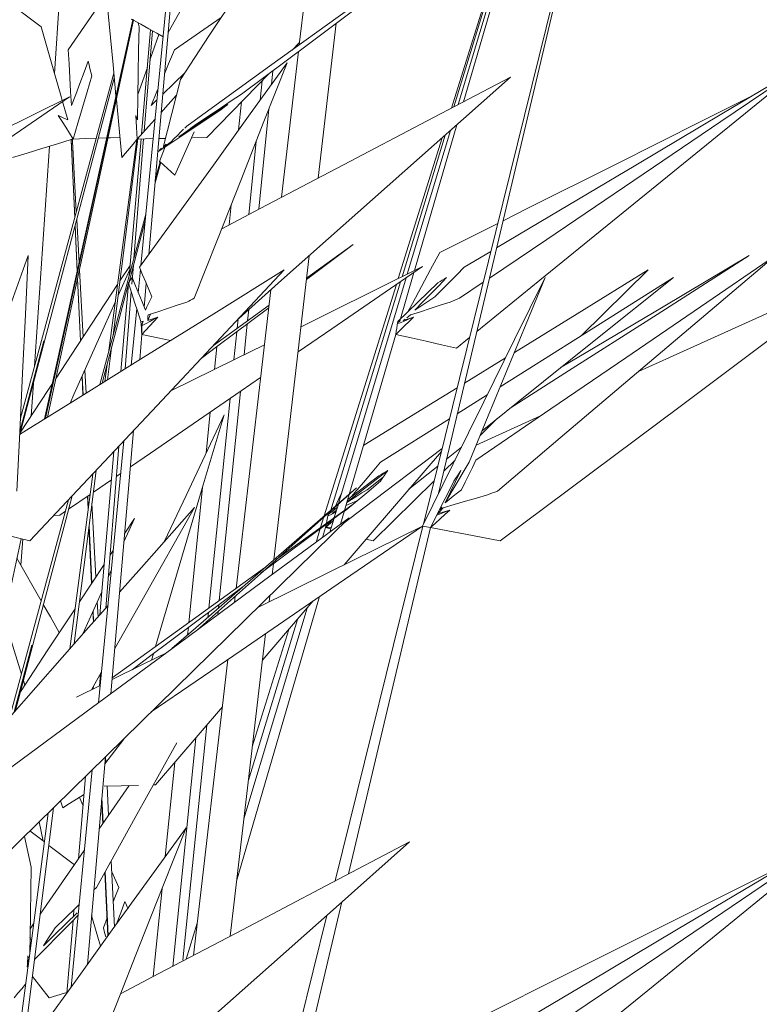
# Model space of a CAD drawing. Header units: millimetres. Extents: x -18075 to 21287, y -2450 to 10088.
# Tile 31 of 47: x -3561 to -3336, y 4911 to 5211. Entities that reach past the tile are written whole.
import ezdxf

# ---------------------------------------------------------------- set-up
doc = ezdxf.new("R2010")
doc.units = ezdxf.units.MM
doc.layers.add('I-FURN', color=30, linetype='Continuous', lineweight=18)

# ---------------------------------------------------------------- blocks, each defined once
blk = doc.blocks.new('Furniture_Interior-Artwork-Decoration_Gotessons_Bambu - Default-470366-East')
at = {"layer": 'I-FURN'}
for p, q in [((-3392.93, 5302.03), (-3427.87, 5185.52)), ((-3392.47, 5302.43), (-3426.24, 5186.38)), ((-3509.81, 5288.19), (-3524.5, 5136.48)), ((-3509.22, 5288.81), (-3522.1, 5139.8)), ((-3476.28, 5203.69), (-3468.98, 5266.64)), ((-3550.87, 5195.01), (-3547.26, 5248.25)), ((-3392.59, 5243.27), (-3438.46, 5057.65)), ((-3392.08, 5243.68), (-3433.86, 5066.96)), ((-3411.62, 5243.27), (-3429.95, 5184.43)), ((-3411.24, 5243.68), (-3429.19, 5184.83)), ((-3554.9, 5209.2), (-3571.79, 5221.97)), ((-3535.07, 5219.03), (-3546.62, 5202.19)), ((-3500.06, 5212.07), (-3514.32, 5202.19)), ((-3553.84, 5089.72), (-3526.98, 5211.36)), ((-3527.04, 5210.74), (-3553.56, 5089.9)), ((-3526.76, 5211.21), (-3552.92, 5090.29)), ((-3526.92, 5211.31), (-3526.96, 5211.09)), ((-3525.09, 5209.2), (-3525.37, 5210.43)), ((-3465.02, 5210.3), (-3470.49, 5163.12)), ((-3524.31, 5176.47), (-3521.54, 5208.3)), ((-3521.03, 5208.01), (-3523.51, 5177.37)), ((-3478.45, 5202.12), (-3476.2, 5204.43)), ((-3481.67, 5157.25), (-3476.52, 5201.68)), ((-3525.41, 5188.56), (-3522.54, 5196.8)), ((-3532.62, 5193.58), (-3561.37, 5085.03)), ((-3561.21, 5089.91), (-3532.76, 5195.05)), ((-3504.42, 5175.51), (-3485.35, 5195.05)), ((-3484.34, 5195.81), (-3484.76, 5191.62)), ((-3488.17, 5186.9), (-3487.57, 5192.77)), ((-3572.8, 5169.64), (-3546.25, 5187.85)), ((-3546.25, 5187.85), (-3572.71, 5174.76)), ((-3546.77, 5180.83), (-3548.36, 5186.4)), ((-3531.99, 5187.04), (-3530.28, 5169.35)), ((-3521.37, 5185.22), (-3519.63, 5186.93)), ((-3494.74, 5177.78), (-3493.88, 5186.31)), ((-3485.51, 5184.22), (-3488.6, 5153.61)), ((-3428.28, 5179.37), (-3441.21, 5134.91)), ((-3508.32, 5177.17), (-3514.18, 5164.03)), ((-3431.81, 5176.23), (-3444.98, 5133.05)), ((-3430.23, 5177.64), (-3443.37, 5133.85)), ((-3556.92, 5105.78), (-3552.38, 5172.79)), ((-3545.77, 5174.73), (-3545.77, 5174.7)), ((-3545.77, 5174.7), (-3544.68, 5151.02)), ((-3545.76, 5174.84), (-3545.76, 5174.8)), ((-3544.66, 5151.1), (-3545.76, 5174.84)), ((-3545.35, 5174.79), (-3545.34, 5174.58)), ((-3545.32, 5174.22), (-3544.18, 5152.86)), ((-3537.53, 5175.26), (-3534.93, 5175.35)), ((-3534.24, 5110.54), (-3525.79, 5174.84)), ((-3525.54, 5174.22), (-3532.97, 5115.23)), ((-3528.07, 5133.34), (-3524.44, 5175.04)), ((-3523.69, 5175.06), (-3526.63, 5138.65)), ((-3525.62, 5175.01), (-3520.77, 5175.13)), ((-3525.51, 5174.77), (-3525.47, 5174.79)), ((-3525.47, 5174.79), (-3525.5, 5174.58)), ((-3519.05, 5175.17), (-3517.06, 5175.21)), ((-3517.77, 5172.43), (-3516.8, 5173.43)), ((-3508.76, 5175.41), (-3504.42, 5175.51)), ((-3491.69, 5151.98), (-3489.44, 5174.23)), ((-3432.77, 5175.38), (-3446.14, 5132.48)), ((-3518.23, 5172.18), (-3518.94, 5171.56)), ((-3518.47, 5167.95), (-3520.25, 5161.21)), ((-3520.12, 5162.71), (-3518.68, 5168.05)), ((-3518.63, 5167.54), (-3518.64, 5167.47)), ((-3518.57, 5168), (-3518.52, 5167.97)), ((-3518.51, 5168.01), (-3518.55, 5167.86)), ((-3497.66, 5148.85), (-3497.05, 5154.92)), ((-3537.04, 5100.17), (-3523, 5152.07)), ((-3544.56, 5148.58), (-3543.92, 5134.65)), ((-3543.89, 5134.77), (-3544.54, 5148.66)), ((-3544.05, 5150.51), (-3543.34, 5137.26)), ((-3523.19, 5150.11), (-3528.22, 5131.13)), ((-3433.51, 5140.43), (-3415.83, 5149.3)), ((-3474.08, 5132.19), (-3459.9, 5142.83)), ((-3459.9, 5142.83), (-3474.03, 5132.63)), ((-3426.1, 5135.92), (-3417.94, 5140.78)), ((-3473.24, 5139.43), (-3483.99, 5046.81)), ((-3543.23, 5135.1), (-3542.13, 5114.67)), ((-3527.9, 5135.3), (-3531.44, 5127.36)), ((-3530.89, 5131.78), (-3527.8, 5136.47)), ((-3526.81, 5136.45), (-3527.27, 5130.75)), ((-3524.62, 5135.24), (-3525.3, 5128.19)), ((-3441.38, 5134.33), (-3445.69, 5119.53)), ((-3370.04, 5135.15), (-3390.31, 5115.16)), ((-3543.81, 5132.39), (-3542.94, 5113.54)), ((-3542.91, 5113.54), (-3543.79, 5132.5)), ((-3528.26, 5130.98), (-3536.3, 5100.64)), ((-3530.61, 5104.17), (-3528.28, 5130.89)), ((-3522.87, 5130.95), (-3523.49, 5123.75)), ((-3446.7, 5130.68), (-3468.68, 5060.15)), ((-3445.44, 5131.54), (-3466.69, 5061.88)), ((-3443.7, 5132.74), (-3464.33, 5063.93)), ((-3420.27, 5131.35), (-3427.44, 5126.5)), ((-3527.45, 5128.48), (-3529.35, 5104.96)), ((-3495.5, 5038.07), (-3484.94, 5129.03)), ((-3525.78, 5123.26), (-3527.43, 5106.15)), ((-3522.42, 5119.69), (-3521.58, 5121.67)), ((-3485.49, 5124.35), (-3502.41, 5112.14)), ((-3491.69, 5123.04), (-3492.03, 5119.63)), ((-3523.86, 5119.53), (-3524.53, 5119.37)), ((-3524.19, 5118.42), (-3523.86, 5119.53)), ((-3524.15, 5118.41), (-3524.06, 5119.48)), ((-3519.36, 5120.69), (-3522.42, 5119.69)), ((-3495.19, 5117.35), (-3494.91, 5120.14)), ((-3492.13, 5118.66), (-3493.08, 5109.25)), ((-3446.41, 5119.02), (-3445.69, 5119.53)), ((-3445.69, 5119.53), (-3446.3, 5119.37)), ((-3441.48, 5120.69), (-3444.61, 5119.69)), ((-3444.06, 5120.12), (-3444.61, 5119.69)), ((-3524.33, 5116.42), (-3524.19, 5118.04)), ((-3496.16, 5107.72), (-3495.3, 5116.28)), ((-3554.05, 5113.54), (-3561.4, 5085.92)), ((-3524.21, 5115.44), (-3524.87, 5107.75)), ((-3446.88, 5115.44), (-3463.7, 5057.62)), ((-3424.43, 5114.5), (-3428.36, 5111.3)), ((-3533.46, 5111.36), (-3534.68, 5101.64)), ((-3502.11, 5104.78), (-3501.42, 5111.66)), ((-3425.94, 5100.62), (-3413.44, 5108.34)), ((-3541.59, 5104.6), (-3541.22, 5097.58)), ((-3535.47, 5101.15), (-3534.79, 5106.31)), ((-3557.94, 5090.62), (-3557.27, 5100.56)), ((-3542.44, 5102.7), (-3542.18, 5096.98)), ((-3542.14, 5097.01), (-3542.4, 5102.78)), ((-3494.21, 5098.1), (-3500.64, 5034.36)), ((-3503.8, 5032.08), (-3497.35, 5095.95)), ((-3419.02, 5097.04), (-3428.14, 5091.29)), ((-3504.68, 5079.33), (-3503.42, 5091.78)), ((-3430.54, 5089.77), (-3451.49, 5076.55)), ((-3422.42, 5081.71), (-3402.77, 5090.63)), ((-3416.08, 5089.75), (-3421.19, 5084.71)), ((-3526.74, 5086.2), (-3533.67, 5005.99)), ((-3529.67, 5083.07), (-3537.4, 5003.24)), ((-3537.07, 5030.02), (-3532.74, 5079.8)), ((-3531.26, 5081.37), (-3535.24, 5032.1)), ((-3431.39, 5077.48), (-3426.89, 5081.09)), ((-3428.81, 5077.2), (-3432.26, 5073.8)), ((-3538.16, 5074.01), (-3544.81, 5021.24)), ((-3461.75, 5064.32), (-3449.34, 5074.01)), ((-3442.88, 5068.27), (-3434.11, 5075.3)), ((-3431.88, 5064.15), (-3427.09, 5074.01)), ((-3546.18, 5019.67), (-3539.18, 5072.92)), ((-3538.99, 5067.38), (-3533.49, 5071.16)), ((-3532, 5072.18), (-3530.64, 5073.11)), ((-3435.2, 5070.9), (-3453.82, 5052.54)), ((-3509.9, 5027.63), (-3505.74, 5068.84)), ((-3564.43, 4998.95), (-3546.54, 5065.07)), ((-3545.4, 5066.3), (-3562.72, 5000.89)), ((-3546.55, 5062.2), (-3540, 5066.69)), ((-3540.75, 5066.18), (-3540.57, 5062.36)), ((-3540.53, 5062.65), (-3540.7, 5066.22)), ((-3549.22, 5060.37), (-3547.49, 5061.56)), ((-3539.42, 5064), (-3538.22, 5041.57)), ((-3459.9, 5063.77), (-3483.3, 5046.88)), ((-3467.5, 5060.62), (-3464.7, 5062.74)), ((-3466.76, 5061.65), (-3467.03, 5060.78)), ((-3465.96, 5061.65), (-3465.39, 5062.87)), ((-3464.38, 5063.77), (-3465.62, 5059.64)), ((-3430.46, 5061.94), (-3433.95, 5060.93)), ((-3433.95, 5060.93), (-3433.57, 5061.62)), ((-3433.35, 5062.03), (-3432.88, 5062.87)), ((-3550.98, 5060.34), (-3549.22, 5060.37)), ((-3526.49, 5059.41), (-3529.67, 5052.28)), ((-3529.44, 5054.92), (-3526.49, 5059.41)), ((-3468.85, 5059.61), (-3469.77, 5056.64)), ((-3465.93, 5058.65), (-3468.27, 5056.68)), ((-3467.03, 5060.78), (-3467.5, 5060.62)), ((-3465.68, 5059.43), (-3466.94, 5055.23)), ((-3465.1, 5061.41), (-3466.29, 5060.93)), ((-3466.03, 5059.31), (-3465.77, 5059.61)), ((-3540.32, 5056.87), (-3539.52, 5039.59)), ((-3539.46, 5039.67), (-3540.28, 5057.18)), ((-3469.88, 5056.28), (-3471.18, 5052.1)), ((-3468.27, 5056.68), (-3469.23, 5053.54)), ((-3468.27, 5056.68), (-3468.09, 5057.63)), ((-3468.27, 5056.68), (-3466.5, 5056.74)), ((-3466.66, 5056.22), (-3468.27, 5056.68)), ((-3438.61, 5057.03), (-3465.33, 4948.92)), ((-3436.29, 5056.68), (-3461.27, 4951.05)), ((-3560.95, 5053.2), (-3576.37, 4981.92)), ((-3561.03, 5045.11), (-3560.49, 5053.08)), ((-3453.82, 5052.54), (-3455.86, 5053.12)), ((-3533.95, 5048.06), (-3532.91, 5049.64)), ((-3562.27, 5047.3), (-3554.87, 5034.28)), ((-3543.2, 5033.99), (-3535.74, 5045.34)), ((-3533.49, 5043.72), (-3534.48, 5041.49)), ((-3484.12, 5045.6), (-3484.51, 5042.27)), ((-3536.46, 5037.05), (-3542.19, 5024.21)), ((-3495.99, 5033.79), (-3495.77, 5035.74)), ((-3470.12, 5035.56), (-3495.35, 4948.85)), ((-3485.26, 5035.84), (-3485.48, 5033.95)), ((-3537.82, 5034.02), (-3537.57, 5029.45)), ((-3500.76, 5033.16), (-3500.87, 5032.09)), ((-3473.89, 5032.07), (-3493.14, 4967.87)), ((-3539.12, 5031.08), (-3538.98, 5027.86)), ((-3538.92, 5027.93), (-3539.07, 5031.21)), ((-3504.09, 5029.18), (-3503.93, 5030.75)), ((-3500.97, 5031.09), (-3501.08, 5030.04)), ((-3476.83, 5028.64), (-3491.78, 4979.6)), ((-3510.28, 5023.89), (-3510.05, 5026.16)), ((-3479.45, 5025.57), (-3490.6, 4989.79)), ((-3486.6, 5024.26), (-3497.29, 4932.12)), ((-3557.71, 5020.75), (-3563.11, 5000.45)), ((-3521.29, 5016.23), (-3520.72, 5018.16)), ((-3508.47, 4926.25), (-3498.01, 5016.44)), ((-3536.49, 5012.65), (-3539.57, 5007.18)), ((-3536.86, 5011.99), (-3537.16, 5008.38)), ((-3536.6, 5011.52), (-3536.96, 5010.75)), ((-3536.66, 5012.36), (-3536.61, 5011.5)), ((-3559.88, 5008.62), (-3560.31, 5010.02)), ((-3536.89, 5008.51), (-3544.17, 5004.91)), ((-3539.04, 5007.45), (-3538.97, 5008.25)), ((-3520.03, 4978.19), (-3499.69, 5001.94)), ((-3504.48, 4996.35), (-3511.71, 4924.78)), ((-3514.82, 4922.91), (-3507.8, 4992.47)), ((-3535.34, 4986.71), (-3540.8, 4923.49)), ((-3535.29, 4986.76), (-3535.19, 4985.05)), ((-3517.1, 4956.39), (-3514.21, 4984.99)), ((-3539.38, 4982.75), (-3545.79, 4916.57)), ((-3543.56, 4955.62), (-3541.36, 4980.8)), ((-3528.12, 4978), (-3537.23, 4964.79)), ((-3534.81, 4977.84), (-3534.33, 4968.99)), ((-3520.72, 4978.17), (-3520.03, 4978.19)), ((-3548.31, 4971.24), (-3548.96, 4973.35)), ((-3542.14, 4971.86), (-3543.24, 4974.37)), ((-3536.47, 4973.64), (-3536.13, 4966.38)), ((-3536.05, 4966.49), (-3536.41, 4974.24)), ((-3551.1, 4971.25), (-3563.28, 4874.55)), ((-3558.89, 4923), (-3552.76, 4969.62)), ((-3555.46, 4966.98), (-3554.28, 4961.09)), ((-3553.92, 4960.82), (-3558.33, 4964.16)), ((-3557.94, 4953.12), (-3560.01, 4962.51)), ((-3544.75, 4953.89), (-3552.54, 4959.78)), ((-3541.76, 4958.23), (-3555.19, 4938.76)), ((-3533.59, 4955), (-3532.51, 4934.99)), ((-3535.45, 4951.65), (-3534.55, 4932.17)), ((-3534.46, 4932.29), (-3535.37, 4951.75)), ((-3531.25, 4946.95), (-3533.35, 4951.75)), ((-3538.84, 4946.18), (-3538.05, 4946.95)), ((-3520.79, 4919.77), (-3518.08, 4946.6)), ((-3463.28, 4942.53), (-3480.12, 4871.31)), ((-3545.08, 4938.1), (-3544.9, 4940.25)), ((-3557.2, 4935.85), (-3558.23, 4934.35)), ((-3547.12, 4914.72), (-3545.19, 4936.88)), ((-3535.95, 4934.61), (-3534.8, 4937.64)), ((-3507.33, 4936.11), (-3510.77, 4925.05)), ((-3467.92, 4938.41), (-3484.89, 4869.75)), ((-3558.3, 4931.84), (-3558, 4931.1)), ((-3558.82, 4924.33), (-3558.93, 4926.12)), ((-3558.93, 4926.12), (-3558.59, 4925.28)), ((-3565.44, 4873.2), (-3558.96, 4922.5)), ((-3557.57, 4919.85), (-3552.45, 4913.27))]:
    blk.add_line(p, q, dxfattribs=at)
at = {"layer": 'I-FURN', "flags": 128}
for points in [[(-3538.77, 5257.31), (-3538.45, 5254.08), (-3535.73, 5225.84), (-3533.01, 5197.59), (-3532.1, 5188.19)], [(-3410.74, 5250.99), (-3435.6, 5233.05), (-3460.45, 5215.11), (-3485.3, 5197.17), (-3510.15, 5179.23)], [(-3493.87, 5188.66), (-3473.09, 5204.24), (-3452.31, 5219.83), (-3431.52, 5235.41), (-3410.74, 5250.99)], [(-3512.48, 5193.17), (-3503.7, 5206.54), (-3494.91, 5219.91), (-3486.12, 5233.27), (-3477.33, 5246.64)], [(-3496.82, 5241.98), (-3501.26, 5234.11), (-3516.25, 5207.52)], [(-3548.47, 5186.75), (-3548.8, 5187.92), (-3550.83, 5195.01), (-3552.87, 5202.11), (-3554.9, 5209.2)], [(-3526.99, 5211.34), (-3527.08, 5211.39), (-3527.17, 5211.43), (-3527.26, 5211.48), (-3527.35, 5211.53)], [(-3527.06, 5210.71), (-3527.03, 5210.81), (-3527.01, 5210.9), (-3526.99, 5211), (-3526.96, 5211.09)], [(-3527.03, 5210.58), (-3527.04, 5210.62), (-3527.04, 5210.66), (-3527.04, 5210.7), (-3527.04, 5210.74)], [(-3526.96, 5211.09), (-3526.98, 5210.97), (-3527, 5210.84), (-3527.02, 5210.71), (-3527.03, 5210.58)], [(-3517.77, 5206.19), (-3519.64, 5207.23), (-3522.09, 5208.6), (-3524.54, 5209.97), (-3526.99, 5211.34)], [(-3526.92, 5211.31), (-3526.93, 5211.32), (-3526.95, 5211.33), (-3526.97, 5211.34), (-3526.98, 5211.36)], [(-3526.93, 5211.32), (-3526.87, 5211.28), (-3526.81, 5211.25)], [(-3526.76, 5211.21), (-3526.8, 5211.24), (-3526.84, 5211.26), (-3526.88, 5211.28), (-3526.92, 5211.31)], [(-3525.53, 5180.83), (-3525.42, 5187.92), (-3525.31, 5195.01), (-3525.2, 5202.11), (-3525.09, 5209.2)], [(-3521.75, 5199.06), (-3520.93, 5201.42), (-3519.03, 5206.89)], [(-3546.62, 5202.19), (-3546.38, 5197.95), (-3546.14, 5193.7), (-3545.91, 5189.46), (-3545.67, 5185.22)], [(-3514.32, 5202.19), (-3516.08, 5197.95), (-3517.34, 5194.92)], [(-3545.67, 5185.22), (-3544.38, 5188.6), (-3543.1, 5191.97), (-3541.82, 5195.34), (-3540.53, 5198.71)], [(-3540.53, 5198.71), (-3540.27, 5197.59), (-3540.02, 5196.47), (-3539.76, 5195.34), (-3539.5, 5194.22)], [(-3524.9, 5135.92), (-3513.67, 5151.51), (-3502.44, 5167.09), (-3491.21, 5182.67), (-3479.98, 5198.26)], [(-3479.98, 5198.26), (-3487.05, 5180.32), (-3494.11, 5162.38), (-3501.18, 5144.44), (-3508.24, 5126.5)], [(-3321.4, 5198.26), (-3347.91, 5180.32), (-3374.42, 5162.38), (-3400.93, 5144.44), (-3418.33, 5132.66)], [(-3416.16, 5141.84), (-3399.93, 5151.51), (-3373.75, 5167.09), (-3347.57, 5182.67), (-3321.4, 5198.26)], [(-3539.5, 5194.22), (-3540.9, 5189.41), (-3542.3, 5184.61), (-3543.7, 5179.81), (-3545.1, 5175.01)], [(-3517.88, 5188.64), (-3514.49, 5191.97), (-3511.08, 5195.31)], [(-3499.9, 5147.67), (-3488.23, 5153.8), (-3462.8, 5167.17), (-3437.36, 5180.53), (-3411.92, 5193.9)], [(-3411.92, 5193.9), (-3435.17, 5173.25), (-3458.42, 5152.6), (-3481.66, 5131.95), (-3494.69, 5120.37)], [(-3326.92, 5193.9), (-3352.28, 5173.25), (-3377.64, 5152.6), (-3403, 5131.95), (-3422.19, 5116.32)], [(-3517.77, 5172.43), (-3516.45, 5177.61), (-3515.13, 5182.8), (-3513.8, 5187.99), (-3512.48, 5193.17)], [(-3519.32, 5190.17), (-3519.61, 5189.46), (-3521.37, 5185.22)], [(-3513.73, 5188.27), (-3517.01, 5184.61), (-3518.36, 5183.11)], [(-3507.52, 5179.64), (-3504.11, 5181.89), (-3500.7, 5184.15), (-3497.28, 5186.4), (-3493.87, 5188.66)], [(-3414.2, 5150.12), (-3406.87, 5153.8), (-3380.22, 5167.17), (-3353.57, 5180.53), (-3338.32, 5188.19)], [(-3498.08, 5185.5), (-3501.81, 5183.04), (-3505.54, 5180.57), (-3509.27, 5178.11), (-3513, 5175.64)], [(-3500.21, 5183.91), (-3499.67, 5184.31), (-3499.14, 5184.71), (-3498.61, 5185.11), (-3498.08, 5185.5)], [(-3545.1, 5175.01), (-3546.24, 5176.81), (-3547.39, 5178.61), (-3548.53, 5180.4), (-3549.68, 5182.2)], [(-3549.68, 5182.2), (-3548.95, 5181.86), (-3548.22, 5181.51), (-3547.49, 5181.17), (-3546.77, 5180.83)], [(-3525.62, 5175.01), (-3525.74, 5176.81), (-3525.85, 5178.61), (-3525.97, 5180.4), (-3526.08, 5182.2)], [(-3526.08, 5182.2), (-3525.94, 5181.86), (-3525.81, 5181.51), (-3525.67, 5181.17), (-3525.53, 5180.83)], [(-3519.4, 5171.1), (-3514.79, 5174.18), (-3509.93, 5177.42), (-3505.07, 5180.67), (-3500.21, 5183.91)], [(-3520.2, 5181.06), (-3521.32, 5179.81), (-3525.62, 5175.01)], [(-3513, 5175.64), (-3511.63, 5176.64), (-3510.26, 5177.64), (-3508.89, 5178.64), (-3507.52, 5179.64)], [(-3510.15, 5179.23), (-3510.49, 5178.94), (-3510.83, 5178.64), (-3511.17, 5178.34)], [(-3511.51, 5178.05), (-3512.46, 5177.07), (-3513.4, 5176.1), (-3514.34, 5175.13), (-3515.28, 5174.15)], [(-3563.61, 5169.35), (-3559.15, 5170.72), (-3554.68, 5172.09), (-3550.22, 5173.46), (-3545.76, 5174.83)], [(-3545.76, 5174.83), (-3545.59, 5174.87), (-3545.43, 5174.92), (-3545.26, 5174.96), (-3545.1, 5175.01)], [(-3545.35, 5174.79), (-3545.45, 5174.8), (-3545.56, 5174.82), (-3545.66, 5174.83), (-3545.76, 5174.84)], [(-3545.34, 5174.58), (-3545.36, 5174.45), (-3545.38, 5174.32), (-3545.39, 5174.2)], [(-3545.39, 5174.11), (-3545.37, 5174.14), (-3545.34, 5174.18), (-3545.32, 5174.22)], [(-3545.35, 5174.19), (-3545.35, 5174.29), (-3545.35, 5174.39), (-3545.34, 5174.48), (-3545.34, 5174.58)], [(-3545.1, 5175.01), (-3541.31, 5175.14), (-3538.12, 5175.24)], [(-3534.52, 5175.36), (-3533.74, 5175.39), (-3530.87, 5175.48)], [(-3530.28, 5169.35), (-3529.16, 5170.72), (-3528.03, 5172.09), (-3526.91, 5173.46), (-3525.79, 5174.83)], [(-3525.79, 5174.83), (-3525.74, 5174.87), (-3525.7, 5174.92), (-3525.66, 5174.96)], [(-3525.47, 5174.79), (-3525.55, 5174.8), (-3525.63, 5174.82), (-3525.71, 5174.83), (-3525.79, 5174.84)], [(-3525.58, 5174.11), (-3525.57, 5174.14), (-3525.56, 5174.18), (-3525.54, 5174.22)], [(-3525.5, 5174.58), (-3525.52, 5174.45), (-3525.55, 5174.32), (-3525.57, 5174.2)], [(-3525.57, 5174.19), (-3525.55, 5174.29), (-3525.53, 5174.39), (-3525.52, 5174.48), (-3525.5, 5174.58)], [(-3518.85, 5168.17), (-3518.34, 5169.49), (-3517.82, 5170.8), (-3517.31, 5172.12), (-3516.8, 5173.43)], [(-3515.28, 5174.15), (-3515.9, 5173.72), (-3516.52, 5173.29), (-3517.14, 5172.86), (-3517.77, 5172.43)], [(-3517.46, 5172.56), (-3517.39, 5172.61), (-3517.33, 5172.65), (-3517.26, 5172.7), (-3517.19, 5172.75)], [(-3517.27, 5172.65), (-3517.32, 5172.63), (-3517.37, 5172.61), (-3517.41, 5172.58), (-3517.46, 5172.56)], [(-3517.19, 5172.75), (-3517.21, 5172.73), (-3517.23, 5172.7), (-3517.25, 5172.68), (-3517.27, 5172.65)], [(-3518.68, 5168.04), (-3518.72, 5168.07), (-3518.77, 5168.11), (-3518.81, 5168.14), (-3518.85, 5168.17)], [(-3518.51, 5168.01), (-3518.55, 5168.02), (-3518.59, 5168.03), (-3518.64, 5168.04), (-3518.68, 5168.05)], [(-3514.18, 5164.03), (-3515.31, 5165.03), (-3516.43, 5166.04), (-3517.56, 5167.04), (-3518.68, 5168.04)], [(-3518.64, 5167.58), (-3518.61, 5167.65), (-3518.59, 5167.72), (-3518.57, 5167.79), (-3518.55, 5167.86)], [(-3518.55, 5167.86), (-3518.57, 5167.78), (-3518.59, 5167.7), (-3518.61, 5167.62), (-3518.63, 5167.54)], [(-3518.47, 5167.95), (-3518.48, 5167.96), (-3518.49, 5167.98), (-3518.5, 5168), (-3518.51, 5168.01)], [(-3443.2, 5122.32), (-3441.83, 5124.87), (-3439.06, 5130.06), (-3436.29, 5135.25), (-3433.51, 5140.43)], [(-3581.37, 5077.17), (-3575.73, 5092.75), (-3570.08, 5108.33), (-3564.44, 5123.92), (-3558.8, 5139.5)], [(-3558.8, 5139.5), (-3559.67, 5121.56), (-3560.55, 5103.62), (-3561.42, 5085.68), (-3562.29, 5067.74)], [(-3422.47, 5077.17), (-3399.66, 5092.75), (-3376.85, 5108.33), (-3354.05, 5123.92), (-3331.24, 5139.5)], [(-3331.24, 5139.5), (-3352.41, 5121.56), (-3373.59, 5103.62), (-3394.77, 5085.68), (-3415.95, 5067.74)], [(-3339.24, 5139.5), (-3367.32, 5121.56), (-3395.4, 5103.62), (-3412.02, 5093)], [(-3396.48, 5105.46), (-3391.64, 5108.33), (-3365.44, 5123.92), (-3339.24, 5139.5)], [(-3561.45, 5084.99), (-3545.28, 5095.05), (-3523.8, 5108.41), (-3502.32, 5121.78), (-3480.84, 5135.15)], [(-3480.84, 5135.15), (-3500.2, 5114.49), (-3519.57, 5093.84), (-3538.93, 5073.19), (-3558.29, 5052.54)], [(-3521.22, 5126.9), (-3522.14, 5129.16), (-3523.06, 5131.41), (-3523.98, 5133.67), (-3524.9, 5135.92)], [(-3476.64, 5110.15), (-3466.37, 5117.19), (-3438.75, 5136.13)], [(-3438.75, 5136.13), (-3467.17, 5122.07), (-3475.75, 5117.82)], [(-3434.96, 5126.9), (-3432.75, 5129.16), (-3430.53, 5131.41), (-3428.32, 5133.67), (-3426.1, 5135.92)], [(-3304.62, 5135.15), (-3332.24, 5114.49), (-3359.85, 5093.84), (-3387.47, 5073.19), (-3415.09, 5052.54)], [(-3410.77, 5109.99), (-3391.69, 5121.78), (-3370.04, 5135.15)], [(-3372.98, 5104.14), (-3363.56, 5108.41), (-3334.09, 5121.78), (-3304.62, 5135.15)], [(-3550.35, 5102.17), (-3544.06, 5111.74), (-3535.27, 5125.1), (-3531.59, 5130.71)], [(-3528.32, 5131.17), (-3528.03, 5131.57), (-3527.75, 5131.97), (-3527.46, 5132.37), (-3527.17, 5132.77)], [(-3524.53, 5119.37), (-3525.48, 5122.32), (-3526.42, 5125.27), (-3527.37, 5128.22), (-3528.32, 5131.17)], [(-3527.17, 5132.77), (-3526.16, 5130.3), (-3525.16, 5127.83), (-3524.15, 5125.37), (-3523.14, 5122.9)], [(-3446.3, 5119.37), (-3443.25, 5122.32), (-3440.19, 5125.27), (-3437.14, 5128.22), (-3434.08, 5131.17)], [(-3431.4, 5132.77), (-3433.82, 5130.3), (-3436.25, 5127.83), (-3438.67, 5125.37), (-3441.09, 5122.9)], [(-3438.75, 5057.05), (-3429.41, 5075.99), (-3420.06, 5094.93), (-3410.72, 5113.87), (-3401.37, 5132.81)], [(-3434.08, 5131.17), (-3433.41, 5131.57), (-3432.74, 5131.97), (-3432.07, 5132.37), (-3431.4, 5132.77)], [(-3401.37, 5132.81), (-3407.17, 5118.74), (-3412.96, 5104.68), (-3418.76, 5090.62), (-3424.55, 5076.55)], [(-3420.61, 5086.12), (-3409.62, 5094.93), (-3385.98, 5113.87), (-3362.34, 5132.81)], [(-3362.34, 5132.81), (-3384.63, 5118.74), (-3406.92, 5104.68), (-3415.09, 5099.53)], [(-3532.27, 5125.5), (-3535.7, 5117.82), (-3544.91, 5097.17), (-3546.08, 5094.55)], [(-3523.14, 5122.9), (-3522.66, 5123.9), (-3522.18, 5124.9), (-3521.7, 5125.9), (-3521.22, 5126.9)], [(-3510.52, 5125.31), (-3513.47, 5124.34), (-3516.43, 5123.36), (-3519.39, 5122.39), (-3522.34, 5121.42)], [(-3508.24, 5126.5), (-3508.81, 5126.2), (-3509.38, 5125.9), (-3509.95, 5125.6), (-3510.52, 5125.31)], [(-3430.32, 5125.31), (-3433.34, 5124.34), (-3436.37, 5123.36), (-3439.4, 5122.39), (-3442.43, 5121.42)], [(-3441.09, 5122.9), (-3439.56, 5123.9), (-3438.03, 5124.9), (-3436.49, 5125.9), (-3434.96, 5126.9)], [(-3427.44, 5126.5), (-3428.16, 5126.2), (-3428.88, 5125.9), (-3429.6, 5125.6), (-3430.32, 5125.31)], [(-3506.17, 5108.13), (-3501.46, 5111.66), (-3485.58, 5123.57)], [(-3524.21, 5115.44), (-3524.29, 5116.42), (-3524.37, 5117.4), (-3524.45, 5118.39), (-3524.53, 5119.37)], [(-3524.21, 5115.44), (-3523, 5116.75), (-3521.79, 5118.06), (-3520.57, 5119.38), (-3519.36, 5120.69)], [(-3519.36, 5120.69), (-3520.56, 5120.07), (-3521.76, 5119.44), (-3522.95, 5118.82), (-3524.15, 5118.19)], [(-3522.34, 5121.42), (-3522.36, 5120.98), (-3522.38, 5120.55), (-3522.4, 5120.12), (-3522.42, 5119.69)], [(-3446.88, 5115.44), (-3445.53, 5116.75), (-3444.18, 5118.06), (-3442.83, 5119.38), (-3441.48, 5120.69)], [(-3446.88, 5115.44), (-3446.74, 5116.42), (-3446.59, 5117.4), (-3446.45, 5118.39), (-3446.3, 5119.37)], [(-3441.48, 5120.69), (-3442.99, 5120.07), (-3444.5, 5119.44), (-3446.01, 5118.82)], [(-3442.43, 5121.42), (-3442.97, 5120.98), (-3443.52, 5120.55)], [(-3524.19, 5118.04), (-3524.19, 5117.39), (-3524.2, 5116.74), (-3524.2, 5116.09), (-3524.21, 5115.44)], [(-3524.15, 5118.19), (-3524.16, 5118.25), (-3524.17, 5118.31), (-3524.18, 5118.36), (-3524.19, 5118.42)], [(-3524.19, 5118.42), (-3524.19, 5118.32), (-3524.19, 5118.23), (-3524.19, 5118.14), (-3524.19, 5118.04)], [(-3515.51, 5113.57), (-3519.38, 5114.4), (-3524.21, 5115.44)], [(-3428.36, 5111.3), (-3432.99, 5112.33), (-3437.62, 5113.37), (-3442.25, 5114.4), (-3446.88, 5115.44)], [(-3486.88, 5112.31), (-3495.59, 5108), (-3515.55, 5098.13)], [(-3527.69, 5075.14), (-3521.6, 5079.31), (-3493.99, 5098.25), (-3488.04, 5102.33)], [(-3561.22, 5085.64), (-3552.85, 5098.37), (-3551.47, 5100.48)], [(-3456.62, 5081.68), (-3434.98, 5095.05), (-3428.2, 5099.23)], [(-3520.08, 5020.33), (-3518.1, 5027.02), (-3511.8, 5048.34), (-3505.5, 5069.65), (-3499.2, 5090.97)], [(-3499.2, 5090.97), (-3510.75, 5066.43), (-3517.35, 5052.42)], [(-3432.79, 5080.68), (-3456.64, 5062.58), (-3462.65, 5058.01)], [(-3462.57, 5045.29), (-3453.48, 5055.91), (-3433, 5079.82)], [(-3451.49, 5076.55), (-3454.11, 5073.45), (-3456.73, 5070.35), (-3459.35, 5067.25), (-3460.35, 5066.06)], [(-3424.55, 5076.55), (-3426.38, 5073.45), (-3428.22, 5070.35), (-3430.05, 5067.25), (-3431.88, 5064.15)], [(-3426.85, 5068.14), (-3425.76, 5070.4), (-3424.66, 5072.66), (-3423.57, 5074.91), (-3422.47, 5077.17)], [(-3452.02, 5072.42), (-3451.35, 5072.82), (-3450.68, 5073.22), (-3450.01, 5073.61), (-3449.34, 5074.01)], [(-3449.34, 5074.01), (-3449.89, 5073.19), (-3450.44, 5072.37), (-3451, 5071.55), (-3451.55, 5070.72)], [(-3427.09, 5074.01), (-3427.61, 5073.19), (-3428.13, 5072.37), (-3428.65, 5071.55), (-3429.17, 5070.72)], [(-3451.55, 5070.72), (-3455.73, 5067.21), (-3459.91, 5063.7), (-3462.59, 5061.46)], [(-3461.5, 5065.19), (-3459.76, 5066.52), (-3455.89, 5069.47), (-3452.02, 5072.42)], [(-3455.59, 5068.14), (-3452.7, 5070.4), (-3450.74, 5071.93)], [(-3429.17, 5070.72), (-3430.95, 5067.21), (-3432.73, 5063.7), (-3434.51, 5060.19), (-3436.29, 5056.68)], [(-3515.06, 5019.72), (-3507.75, 5026.1), (-3483.29, 5047.41), (-3458.83, 5068.73)], [(-3458.83, 5068.73), (-3486.31, 5044.19), (-3507.25, 5025.49)], [(-3461.77, 5064.28), (-3460.37, 5065.15), (-3458.78, 5066.15), (-3457.18, 5067.15), (-3455.59, 5068.14)], [(-3431.88, 5064.15), (-3430.62, 5065.15), (-3429.37, 5066.15), (-3428.11, 5067.15), (-3426.85, 5068.14)], [(-3415.95, 5067.74), (-3416.69, 5067.44), (-3417.44, 5067.15), (-3418.18, 5066.85), (-3418.92, 5066.55)], [(-3465.28, 5063.11), (-3463.88, 5066.12), (-3463.36, 5067.22)], [(-3458.93, 5064.61), (-3461.37, 5063.63), (-3462.03, 5063.37)], [(-3418.92, 5066.55), (-3422.3, 5065.58), (-3425.68, 5064.61), (-3429.06, 5063.63), (-3432.43, 5062.66)], [(-3508.23, 5062.77), (-3524.16, 5034.52), (-3532.48, 5019.77)], [(-3531, 5036.92), (-3524.33, 5044.49), (-3508.23, 5062.77)], [(-3487.87, 5042.8), (-3480.68, 5048.19), (-3459.9, 5063.77)], [(-3465.05, 5061.8), (-3465.67, 5061.37), (-3466.29, 5060.93)], [(-3436.29, 5056.68), (-3434.83, 5058), (-3433.38, 5059.31), (-3431.92, 5060.62), (-3430.46, 5061.94)], [(-3430.46, 5061.94), (-3432.02, 5061.31), (-3433.58, 5060.69), (-3434.43, 5060.35)], [(-3432.43, 5062.66), (-3432.81, 5062.23), (-3433.19, 5061.8), (-3433.57, 5061.37), (-3433.95, 5060.93)], [(-3566.7, 4955.95), (-3540.29, 4981.86), (-3513.88, 5007.76), (-3487.47, 5033.67), (-3461.06, 5059.57)], [(-3461.06, 5059.57), (-3487.13, 5040.34), (-3513.19, 5021.1), (-3539.26, 5001.86), (-3565.33, 4982.63)], [(-3469.04, 5059.44), (-3468.96, 5059.5), (-3468.88, 5059.55)], [(-3468.27, 5056.68), (-3467.15, 5058), (-3466.35, 5058.93)], [(-3468.03, 5057.9), (-3467.88, 5058.65), (-3467.69, 5059.63), (-3467.5, 5060.62)], [(-3465.14, 5061.29), (-3466.41, 5060.69), (-3467.66, 5060.09)], [(-3558.29, 5052.54), (-3562.48, 5053.58), (-3566.67, 5054.61), (-3570.86, 5055.65), (-3575.05, 5056.68)], [(-3521.36, 5000.42), (-3493.99, 5019.2), (-3466.37, 5038.14), (-3438.75, 5057.08)], [(-3438.75, 5057.08), (-3467.17, 5043.01), (-3488.91, 5032.25)], [(-3436.29, 5056.68), (-3436.91, 5056.77), (-3437.52, 5056.86), (-3438.14, 5056.96), (-3438.75, 5057.05)], [(-3415.09, 5052.54), (-3420.39, 5053.58), (-3425.69, 5054.61), (-3430.99, 5055.65), (-3436.29, 5056.68)], [(-3486.82, 5044.34), (-3509.6, 5027.89), (-3533.25, 5010.82)], [(-3527.19, 5013.31), (-3522.25, 5017.02), (-3501.46, 5032.6), (-3493.01, 5038.94)], [(-3572.63, 4989.64), (-3556.53, 5007.92), (-3540.43, 5026.2), (-3534.53, 5032.9)], [(-3561.22, 5006.58), (-3552.85, 5019.31), (-3544.58, 5031.9)], [(-3554.24, 5033.16), (-3552.08, 5029.38), (-3549.37, 5024.61)], [(-3487.55, 5016.12), (-3475.66, 5030), (-3472, 5034.27)], [(-3560.91, 5011.96), (-3565.79, 5027.73), (-3566.21, 5029.07)], [(-3516.74, 5018.48), (-3524.01, 5014.88), (-3533.3, 5010.29)], [(-3538.05, 4946.95), (-3526.22, 4968.27), (-3514.38, 4989.58), (-3513.6, 4990.98)], [(-3529.71, 4992.09), (-3533.45, 4987.29), (-3535.52, 4984.64)], [(-3535.7, 4977.81), (-3530.48, 4977.94), (-3525.25, 4978.06)], [(-3542, 4975.13), (-3544.11, 4973.84), (-3546.21, 4972.54), (-3548.31, 4971.24)], [(-3555.69, 4902.82), (-3544.46, 4918.41), (-3533.23, 4933.99), (-3522, 4949.57), (-3510.77, 4965.16)], [(-3510.77, 4965.16), (-3517.84, 4947.22), (-3524.9, 4929.28), (-3531.97, 4911.34), (-3539.03, 4893.4)], [(-3309.05, 4965.16), (-3335.56, 4947.22), (-3362.07, 4929.28), (-3388.58, 4911.34), (-3415.09, 4893.4)], [(-3413.75, 4902.82), (-3387.57, 4918.41), (-3361.4, 4933.99), (-3335.22, 4949.57), (-3309.05, 4965.16)], [(-3442.72, 4960.8), (-3465.96, 4940.15), (-3489.21, 4919.5), (-3512.45, 4898.85), (-3535.7, 4878.2)], [(-3530.7, 4914.57), (-3519.02, 4920.7), (-3493.59, 4934.07), (-3468.15, 4947.44), (-3442.72, 4960.8)], [(-3314.57, 4960.8), (-3339.93, 4940.15), (-3365.29, 4919.5), (-3390.65, 4898.85), (-3415.36, 4878.73)], [(-3421.16, 4907.34), (-3394.51, 4920.7), (-3367.86, 4934.07), (-3341.22, 4947.44), (-3325.96, 4955.09)], [(-3558.34, 4927.18), (-3558.27, 4931.84), (-3558.16, 4938.94), (-3558.05, 4946.03), (-3557.94, 4953.12)], [(-3532.92, 4942.58), (-3532.43, 4943.87), (-3531.25, 4946.95)], [(-3550.65, 4934.61), (-3547.5, 4937.7), (-3544.35, 4940.78), (-3543.35, 4941.76)], [(-3529.37, 4942.64), (-3530.65, 4939.26), (-3531.94, 4935.89)], [(-3528.41, 4940.46), (-3528.65, 4941), (-3528.89, 4941.55), (-3529.13, 4942.09), (-3529.37, 4942.64)], [(-3543.89, 4939.26), (-3547.34, 4935.89), (-3550.78, 4932.52), (-3554.22, 4929.15)], [(-3556.93, 4924.96), (-3553.59, 4928.35), (-3549.61, 4932.39), (-3545.64, 4936.42), (-3543.67, 4938.41)], [(-3536.82, 4929.01), (-3537.64, 4931.84), (-3539.51, 4938.39)], [(-3554.22, 4929.15), (-3553.33, 4930.51), (-3552.44, 4931.88), (-3551.54, 4933.25), (-3550.65, 4934.61)], [(-3535.23, 4931.88), (-3535.59, 4933.25), (-3535.95, 4934.61)], [(-3558.93, 4926.12), (-3558.99, 4925.27), (-3559.04, 4924.41), (-3559.09, 4923.56), (-3559.15, 4922.71)], [(-3559.15, 4922.71), (-3559.07, 4922.78), (-3559, 4922.86), (-3558.93, 4922.94), (-3558.86, 4923.01)], [(-3558.86, 4923.01), (-3558.89, 4922.88), (-3558.91, 4922.76), (-3558.93, 4922.63), (-3558.96, 4922.5)], [(-3563.13, 4913.27), (-3561.97, 4914.69), (-3560.8, 4916.1), (-3559.64, 4917.52)], [(-3552.45, 4913.27), (-3547.82, 4914.69), (-3547.1, 4914.9)]]:
    blk.add_lwpolyline(points, dxfattribs=at)

msp = doc.modelspace()

# ---------------------------------------------------------------- block references
at = {"layer": 'I-FURN'}
msp.add_blockref('Furniture_Interior-Artwork-Decoration_Gotessons_Bambu - Default-470366-East', (0, 0), dxfattribs=at)

doc.saveas('drawing.dxf')
